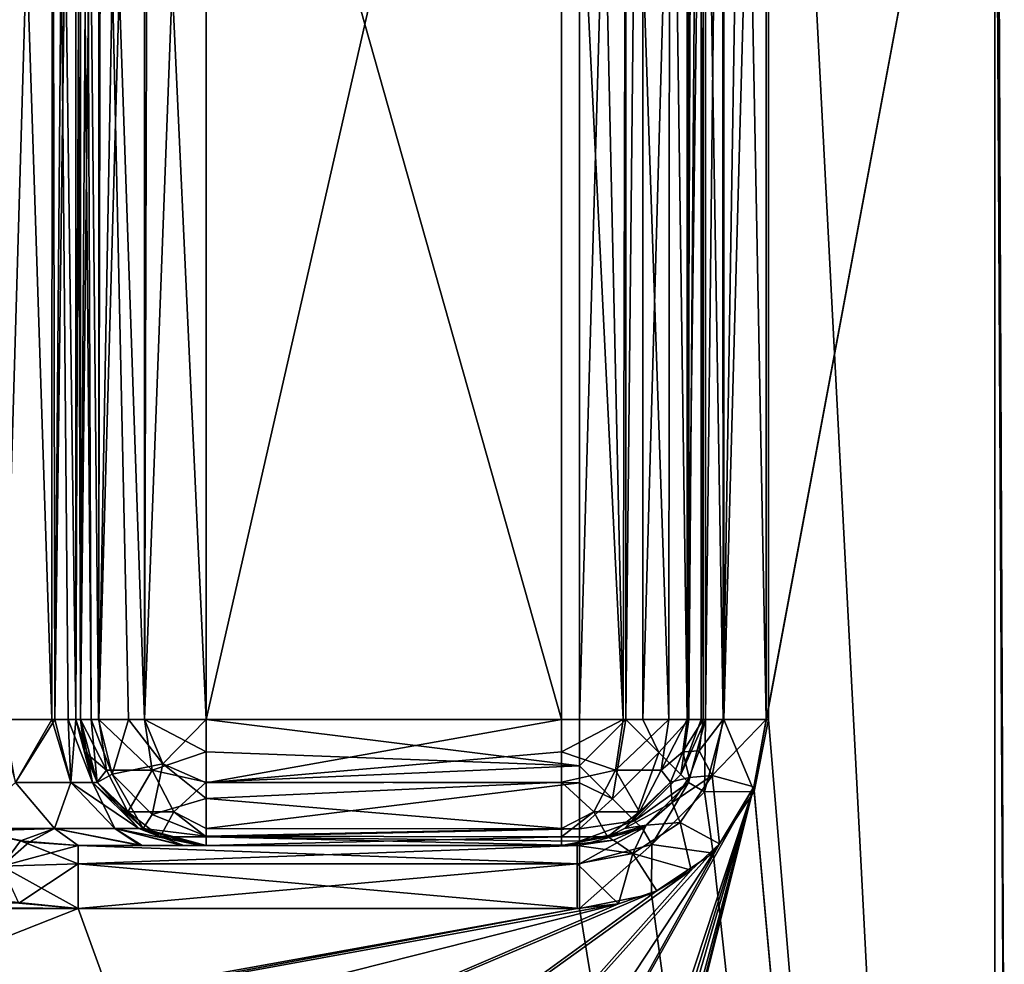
# Model space of a CAD drawing. Header units: millimetres. Extents: x -36.5 to 36.5, y -8.8 to 41.6.
# Tile 122 of 256: x -10.7 to -2.9, y 16.2 to 23.7. Entities that reach past the tile are written whole.
import ezdxf

# ---------------------------------------------------------------- set-up
doc = ezdxf.new("R2010")
doc.units = ezdxf.units.MM
doc.header["$LTSCALE"] = 65.185185
for name, color, linetype in [('546', 7, 'CONTINUOUS'), ('547', 7, 'CONTINUOUS'), ('551', 7, 'CONTINUOUS'), ('554', 7, 'CONTINUOUS'), ('556', 7, 'CONTINUOUS'), ('557', 7, 'CONTINUOUS'), ('558', 7, 'CONTINUOUS'), ('559', 7, 'CONTINUOUS'), ('589', 7, 'CONTINUOUS'), ('590', 7, 'CONTINUOUS'), ('592', 7, 'CONTINUOUS'), ('594', 7, 'CONTINUOUS'), ('595', 7, 'CONTINUOUS'), ('610', 7, 'CONTINUOUS'), ('611', 7, 'CONTINUOUS'), ('612', 7, 'CONTINUOUS'), ('613', 7, 'CONTINUOUS'), ('614', 7, 'CONTINUOUS'), ('615', 7, 'CONTINUOUS'), ('616', 7, 'CONTINUOUS'), ('619', 7, 'CONTINUOUS'), ('621', 7, 'CONTINUOUS'), ('622', 7, 'CONTINUOUS'), ('624', 7, 'CONTINUOUS'), ('625', 7, 'CONTINUOUS'), ('626', 7, 'CONTINUOUS'), ('637', 7, 'CONTINUOUS'), ('638', 7, 'CONTINUOUS'), ('716', 7, 'CONTINUOUS'), ('720', 7, 'CONTINUOUS'), ('721', 7, 'CONTINUOUS'), ('723', 7, 'CONTINUOUS'), ('724', 7, 'CONTINUOUS'), ('798', 7, 'CONTINUOUS'), ('799', 7, 'CONTINUOUS'), ('800', 7, 'CONTINUOUS'), ('801', 7, 'CONTINUOUS')]:
    doc.layers.add(name, color=color, linetype=linetype)

msp = doc.modelspace()

# ---------------------------------------------------------------- linework, layer by layer
at = {"layer": '546', "color": 7, "linetype": 'Continuous'}
for points in [[(-4.8156, 18.1, 15.2), (-4.9138, 17.5653, 15.2), (-2.9984, 27.8291, 15.2), (-4.8156, 18.1, 15.2)], [(-2.9984, 27.8291, 15.2), (-4.9138, 17.5653, 15.2), (-2.9984, -3.5, 15.2), (-2.9984, 27.8291, 15.2)], [(-4.8156, 27.8291, 15.2), (-4.8156, 18.1, 15.2), (-2.9984, 27.8291, 15.2), (-4.8156, 27.8291, 15.2)], [(-8.7631, 10.6949, 15.2), (-7.3822, 10.0768, 15.2), (-4.9138, 17.5653, 15.2), (-8.7631, 10.6949, 15.2)], [(-5.1873, 17.1121, 15.2), (-8.7631, 10.6949, 15.2), (-4.9138, 17.5653, 15.2), (-5.1873, 17.1121, 15.2)], [(-7.3822, 10.0768, 15.2), (-7.2357, 10.0554, 15.2), (-4.9138, 17.5653, 15.2), (-7.3822, 10.0768, 15.2)], [(-7.2357, 10.0554, 15.2), (-7.1162, 9.9927, 15.2), (-4.9138, 17.5653, 15.2), (-7.2357, 10.0554, 15.2)], [(-7.1162, 9.9927, 15.2), (-7.0072, 9.7624, 15.2), (-4.9138, 17.5653, 15.2), (-7.1162, 9.9927, 15.2)], [(-7.0072, 9.7624, 15.2), (-6.9907, 9.4609, 15.2), (-4.9138, 17.5653, 15.2), (-7.0072, 9.7624, 15.2)], [(-6.9907, 9.4609, 15.2), (-6.9823, 9.3111, 15.2), (-4.9138, 17.5653, 15.2), (-6.9907, 9.4609, 15.2)], [(-4.9138, 17.5653, 15.2), (-6.9823, 9.3111, 15.2), (-2.9984, -3.5, 15.2), (-4.9138, 17.5653, 15.2)], [(-8.9011, 12.9751, 15.2), (-8.6592, 11.8435, 15.2), (-5.1873, 17.1121, 15.2), (-8.9011, 12.9751, 15.2)], [(-5.4106, 16.905, 15.2), (-8.9011, 12.9751, 15.2), (-5.1873, 17.1121, 15.2), (-5.4106, 16.905, 15.2)], [(-8.6592, 11.8435, 15.2), (-8.7631, 10.6949, 15.2), (-5.1873, 17.1121, 15.2), (-8.6592, 11.8435, 15.2)], [(-9.4719, 13.9846, 15.2), (-8.9011, 12.9751, 15.2), (-5.4106, 16.905, 15.2), (-9.4719, 13.9846, 15.2)], [(-5.6849, 16.7393, 15.2), (-9.4719, 13.9846, 15.2), (-5.4106, 16.905, 15.2), (-5.6849, 16.7393, 15.2)], [(-10.3167, 14.7769, 15.2), (-9.4719, 13.9846, 15.2), (-5.6849, 16.7393, 15.2), (-10.3167, 14.7769, 15.2)], [(-5.9902, 16.636, 15.2), (-10.3167, 14.7769, 15.2), (-5.6849, 16.7393, 15.2), (-5.9902, 16.636, 15.2)], [(-10.8361, 16.6555, 15.2), (-16.7171, 16.6, 15.2), (-10.2829, 16.6, 15.2), (-10.8361, 16.6555, 15.2)], [(-16.7171, 16.6, 15.2), (-13.6235, 15.28, 15.2), (-10.2829, 16.6, 15.2), (-16.7171, 16.6, 15.2)], [(-13.6235, 15.28, 15.2), (-12.4882, 15.4516, 15.2), (-6.3165, 16.6, 15.2), (-13.6235, 15.28, 15.2)], [(-10.2829, 16.6, 15.2), (-13.6235, 15.28, 15.2), (-6.3165, 16.6, 15.2), (-10.2829, 16.6, 15.2)], [(-12.4882, 15.4516, 15.2), (-11.3557, 15.2803, 15.2), (-5.9902, 16.636, 15.2), (-12.4882, 15.4516, 15.2)], [(-6.3165, 16.6, 15.2), (-12.4882, 15.4516, 15.2), (-5.9902, 16.636, 15.2), (-6.3165, 16.6, 15.2)], [(-11.3557, 15.2803, 15.2), (-10.3167, 14.7769, 15.2), (-5.9902, 16.636, 15.2), (-11.3557, 15.2803, 15.2)]]:
    msp.add_3dface(points, dxfattribs=at)
at = {"layer": '547', "color": 7, "linetype": 'Continuous'}
for points in [[(-2.8483, 28.5452, 10.9005), (-2.9984, 27.8291, 15.2), (-2.8483, 0, 10.9005), (-2.8483, 28.5452, 10.9005)], [(-2.9984, 27.8291, 15.2), (-2.9984, -3.5, 15.2), (-2.8483, 0, 10.9005), (-2.9984, 27.8291, 15.2)]]:
    msp.add_3dface(points, dxfattribs=at)
at = {"layer": '551', "color": 7, "linetype": 'Continuous'}
for points in [[(-2.9984, 32.1, -15.2), (-2.9984, -3.5, -15.2), (-4.7984, 31.1, -15.2), (-2.9984, 32.1, -15.2)], [(-4.7984, 31.1, -15.2), (-2.9984, -3.5, -15.2), (-4.7984, 18.1, -15.2), (-4.7984, 31.1, -15.2)], [(-4.7984, 18.1, -15.2), (-2.9984, -3.5, -15.2), (-4.9118, 17.5287, -15.2), (-4.7984, 18.1, -15.2)], [(-4.9118, 17.5287, -15.2), (-2.9984, -3.5, -15.2), (-5.2377, 17.0393, -15.2), (-4.9118, 17.5287, -15.2)], [(-5.2377, 17.0393, -15.2), (-2.9984, -3.5, -15.2), (-5.7271, 16.7134, -15.2), (-5.2377, 17.0393, -15.2)], [(-5.7271, 16.7134, -15.2), (-2.9984, -3.5, -15.2), (-6.2984, 16.6, -15.2), (-5.7271, 16.7134, -15.2)], [(-16.7171, 16.6, -15.2), (-2.9984, -3.5, -15.2), (-19.8, 16.6, -15.2), (-16.7171, 16.6, -15.2)], [(-19.8, 16.6, -15.2), (-2.9984, -3.5, -15.2), (-19.8, -6.3, -15.2), (-19.8, 16.6, -15.2)], [(-16.1637, 16.6556, -15.2), (-10.2829, 16.6, -15.2), (-16.7171, 16.6, -15.2), (-16.1637, 16.6556, -15.2)], [(-10.2829, 16.6, -15.2), (-2.9984, -3.5, -15.2), (-16.7171, 16.6, -15.2), (-10.2829, 16.6, -15.2)], [(-10.7537, 16.6414, -15.2), (-10.2829, 16.6, -15.2), (-16.1637, 16.6556, -15.2), (-10.7537, 16.6414, -15.2)], [(-6.2984, 16.6, -15.2), (-2.9984, -3.5, -15.2), (-10.2829, 16.6, -15.2), (-6.2984, 16.6, -15.2)]]:
    msp.add_3dface(points, dxfattribs=at)
at = {"layer": '554', "color": 7, "linetype": 'Continuous'}
for points in [[(-2.9984, -3.5, -15.2), (-2.9984, 32.1, -15.2), (-2.8483, -3.5, -10.9005), (-2.9984, -3.5, -15.2)], [(-2.8483, -3.5, -10.9005), (-2.9984, 32.1, -15.2), (-2.8483, 32.1, -10.9005), (-2.8483, -3.5, -10.9005)]]:
    msp.add_3dface(points, dxfattribs=at)
at = {"layer": '556', "color": 7, "linetype": 'Continuous'}
for points in [[(-6.2984, 17.1, -14.7), (-10.2829, 17.1, -14.7), (-9.7744, 17.1, -13.9391), (-6.2984, 17.1, -14.7)], [(-6.3165, 17.1, 14.7), (-6.4431, 17.1, 11.075), (-10.2829, 17.1, 14.7), (-6.3165, 17.1, 14.7)], [(-10.2829, 17.1, 14.7), (-6.4431, 17.1, 11.075), (-9.7897, 17.1, 13.9685), (-10.2829, 17.1, 14.7)], [(-9.7897, 17.1, 13.9685), (-6.4431, 17.1, 11.075), (-9.453, 17.1, 13.1254), (-9.7897, 17.1, 13.9685)], [(-9.4435, 17.1, -13.089), (-6.2984, 17.1, -14.7), (-9.7744, 17.1, -13.9391), (-9.4435, 17.1, -13.089)], [(-9.453, 17.1, 13.1254), (-6.4431, 17.1, 11.075), (-9.3026, 17.1, 12.1466), (-9.453, 17.1, 13.1254)], [(-9.3026, 17.1, -12.1466), (-6.2984, 17.1, -14.7), (-9.4435, 17.1, -13.089), (-9.3026, 17.1, -12.1466)], [(-9.2651, 17.1, -11.075), (-6.2984, 17.1, -14.7), (-9.3026, 17.1, -12.1466), (-9.2651, 17.1, -11.075)], [(-9.3026, 17.1, 12.1466), (-6.4431, 17.1, 11.075), (-9.2651, 17.1, 11.075), (-9.3026, 17.1, 12.1466)], [(-6.2984, 17.1, -11.075), (-6.2984, 17.1, -14.7), (-9.2651, 17.1, -11.075), (-6.2984, 17.1, -11.075)]]:
    msp.add_3dface(points, dxfattribs=at)
at = {"layer": '557', "color": 7, "linetype": 'Continuous'}
for points in [[(-6.2984, 31.1, -10.075), (-6.2984, 18.1, -10.075), (-9.2651, 18.1, -10.075), (-6.2984, 31.1, -10.075)], [(-9.2651, 31.1, -10.075), (-6.2984, 31.1, -10.075), (-9.2651, 18.1, -10.075), (-9.2651, 31.1, -10.075)]]:
    msp.add_3dface(points, dxfattribs=at)
at = {"layer": '558', "color": 7, "linetype": 'Continuous'}
for points in [[(-5.2984, 31.1, -14.7), (-5.2984, 18.1, -14.7), (-5.2984, 31.1, -11.075), (-5.2984, 31.1, -14.7)], [(-5.2984, 31.1, -11.075), (-5.2984, 18.1, -14.7), (-5.2984, 18.1, -11.075), (-5.2984, 31.1, -11.075)]]:
    msp.add_3dface(points, dxfattribs=at)
at = {"layer": '559', "color": 7, "linetype": 'Continuous'}
for points in [[(-6.4431, 18.1, 10.075), (-6.4431, 28.0856, 10.075), (-9.2651, 28.0856, 10.075), (-6.4431, 18.1, 10.075)], [(-9.2651, 18.1, 10.075), (-6.4431, 18.1, 10.075), (-9.2651, 28.0856, 10.075), (-9.2651, 18.1, 10.075)]]:
    msp.add_3dface(points, dxfattribs=at)
at = {"layer": '589', "color": 7, "linetype": 'Continuous'}
for points in [[(-10.493, 31.1, -13.0945), (-10.8718, 18.1, -13.8255), (-10.9199, 31.1, -13.8929), (-10.493, 31.1, -13.0945)], [(-10.4687, 18.1, -13.0252), (-10.8718, 18.1, -13.8255), (-10.493, 31.1, -13.0945), (-10.4687, 18.1, -13.0252)], [(-10.3626, 31.1, -12.6299), (-10.4687, 18.1, -13.0252), (-10.493, 31.1, -13.0945), (-10.3626, 31.1, -12.6299)], [(-10.3019, 18.1, -12.1117), (-10.4687, 18.1, -13.0252), (-10.3019, 31.1, -12.1117), (-10.3019, 18.1, -12.1117)], [(-10.3019, 31.1, -12.1117), (-10.4687, 18.1, -13.0252), (-10.3626, 31.1, -12.6299), (-10.3019, 31.1, -12.1117)]]:
    msp.add_3dface(points, dxfattribs=at)
at = {"layer": '590', "color": 7, "linetype": 'Continuous'}
for points in [[(-10.4855, 32.1, 13.0733), (-10.9516, 32.1, 13.9353), (-10.4918, 18.1, 13.0912), (-10.4855, 32.1, 13.0733)], [(-10.4918, 18.1, 13.0912), (-10.9516, 32.1, 13.9353), (-10.9207, 18.1, 13.8939), (-10.4918, 18.1, 13.0912)], [(-10.3618, 18.1, 12.6261), (-10.4855, 32.1, 13.0733), (-10.4918, 18.1, 13.0912), (-10.3618, 18.1, 12.6261)], [(-10.3019, 32.1, 12.1117), (-10.4855, 32.1, 13.0733), (-10.3019, 18.1, 12.1117), (-10.3019, 32.1, 12.1117)], [(-10.3019, 18.1, 12.1117), (-10.4855, 32.1, 13.0733), (-10.3618, 18.1, 12.6261), (-10.3019, 18.1, 12.1117)]]:
    msp.add_3dface(points, dxfattribs=at)
at = {"layer": '592', "color": 7, "linetype": 'Continuous'}
for points in [[(-10.3019, 18.1, -12.1117), (-10.3019, 31.1, -12.1117), (-10.2645, 18.1, -11.0401), (-10.3019, 18.1, -12.1117)], [(-10.3019, 31.1, -12.1117), (-10.2645, 31.1, -11.0401), (-10.2645, 18.1, -11.0401), (-10.3019, 31.1, -12.1117)]]:
    msp.add_3dface(points, dxfattribs=at)
at = {"layer": '594', "color": 7, "linetype": 'Continuous'}
for points in [[(-10.3019, 32.1, 12.1117), (-10.3019, 18.1, 12.1117), (-10.2645, 28.0397, 11.0401), (-10.3019, 32.1, 12.1117)], [(-10.2645, 28.0397, 11.0401), (-10.3019, 18.1, 12.1117), (-10.2645, 18.1, 11.0401), (-10.2645, 28.0397, 11.0401)]]:
    msp.add_3dface(points, dxfattribs=at)
at = {"layer": '595', "color": 7, "linetype": 'Continuous'}
for points in [[(-5.4437, 28.0397, 11.0401), (-5.4437, 18.1, 11.0401), (-5.4236, 28.0127, 11.6162), (-5.4437, 28.0397, 11.0401)], [(-5.4236, 28.0127, 11.6162), (-5.4437, 18.1, 11.0401), (-5.4034, 27.9806, 12.1921), (-5.4236, 28.0127, 11.6162)], [(-5.4034, 27.9806, 12.1921), (-5.4437, 18.1, 11.0401), (-5.3153, 27.8291, 14.7174), (-5.4034, 27.9806, 12.1921)], [(-5.3153, 27.8291, 14.7174), (-5.4437, 18.1, 11.0401), (-5.3153, 18.1, 14.7174), (-5.3153, 27.8291, 14.7174)]]:
    msp.add_3dface(points, dxfattribs=at)
at = {"layer": '610', "color": 7, "linetype": 'Continuous'}
for points in [[(-10.4918, 18.1, 13.0912), (-10.9207, 18.1, 13.8939), (-10.78, 17.6, 13.928), (-10.4918, 18.1, 13.0912)], [(-10.3414, 17.6, 13.067), (-10.4918, 18.1, 13.0912), (-10.78, 17.6, 13.928), (-10.3414, 17.6, 13.067)], [(-10.3618, 18.1, 12.6261), (-10.4918, 18.1, 13.0912), (-10.3414, 17.6, 13.067), (-10.3618, 18.1, 12.6261)], [(-10.3019, 18.1, 12.1117), (-10.3618, 18.1, 12.6261), (-10.1681, 17.6, 12.1164), (-10.3019, 18.1, 12.1117)], [(-10.1681, 17.6, 12.1164), (-10.3618, 18.1, 12.6261), (-10.3414, 17.6, 13.067), (-10.1681, 17.6, 12.1164)], [(-10.78, 17.6, 13.928), (-11.195, 17.2336, 14.8951), (-10.4693, 17.2337, 14.1233), (-10.78, 17.6, 13.928)], [(-10.3414, 17.6, 13.067), (-10.78, 17.6, 13.928), (-10.4693, 17.2337, 14.1233), (-10.3414, 17.6, 13.067)], [(-10.3414, 17.6, 13.067), (-10.4693, 17.2337, 14.1233), (-9.9909, 17.2337, 13.1746), (-10.3414, 17.6, 13.067)], [(-10.1681, 17.6, 12.1164), (-10.3414, 17.6, 13.067), (-9.8018, 17.2337, 12.1291), (-10.1681, 17.6, 12.1164)], [(-10.3414, 17.6, 13.067), (-9.9909, 17.2337, 13.1746), (-9.8018, 17.2337, 12.1291), (-10.3414, 17.6, 13.067)], [(-11.195, 17.2336, 14.8951), (-11.1599, 17.2245, 14.8875), (-10.4693, 17.2337, 14.1233), (-11.195, 17.2336, 14.8951)], [(-11.1599, 17.2245, 14.8875), (-10.7407, 17.1376, 14.7962), (-10.4693, 17.2337, 14.1233), (-11.1599, 17.2245, 14.8875)], [(-10.7407, 17.1376, 14.7962), (-10.2829, 17.1, 14.7), (-10.4693, 17.2337, 14.1233), (-10.7407, 17.1376, 14.7962)], [(-10.2829, 17.1, 14.7), (-9.7897, 17.1, 13.9685), (-10.4693, 17.2337, 14.1233), (-10.2829, 17.1, 14.7)], [(-10.4693, 17.2337, 14.1233), (-9.7897, 17.1, 13.9685), (-9.9909, 17.2337, 13.1746), (-10.4693, 17.2337, 14.1233)], [(-9.7897, 17.1, 13.9685), (-9.453, 17.1, 13.1254), (-9.9909, 17.2337, 13.1746), (-9.7897, 17.1, 13.9685)], [(-9.453, 17.1, 13.1254), (-9.3026, 17.1, 12.1466), (-9.9909, 17.2337, 13.1746), (-9.453, 17.1, 13.1254)], [(-9.9909, 17.2337, 13.1746), (-9.3026, 17.1, 12.1466), (-9.8018, 17.2337, 12.1291), (-9.9909, 17.2337, 13.1746)]]:
    msp.add_3dface(points, dxfattribs=at)
at = {"layer": '611', "color": 7, "linetype": 'Continuous'}
for points in [[(-10.2645, 18.1, 11.0401), (-10.3019, 18.1, 12.1117), (-10.1681, 17.6, 12.1164), (-10.2645, 18.1, 11.0401)], [(-10.2645, 18.1, 11.0401), (-10.1681, 17.6, 12.1164), (-10.1306, 17.6, 11.0448), (-10.2645, 18.1, 11.0401)], [(-10.1681, 17.6, 12.1164), (-9.8018, 17.2337, 12.1291), (-10.1306, 17.6, 11.0448), (-10.1681, 17.6, 12.1164)], [(-10.1306, 17.6, 11.0448), (-9.8018, 17.2337, 12.1291), (-9.7648, 17.234, 11.0576), (-10.1306, 17.6, 11.0448)], [(-9.8018, 17.2337, 12.1291), (-9.3026, 17.1, 12.1466), (-9.7648, 17.234, 11.0576), (-9.8018, 17.2337, 12.1291)], [(-9.3026, 17.1, 12.1466), (-9.2651, 17.1, 11.075), (-9.7648, 17.234, 11.0576), (-9.3026, 17.1, 12.1466)]]:
    msp.add_3dface(points, dxfattribs=at)
at = {"layer": '612', "color": 7, "linetype": 'Continuous'}
for points in [[(-6.4431, 18.1, 10.075), (-9.2651, 18.1, 10.075), (-9.2651, 17.5985, 10.2098), (-6.4431, 18.1, 10.075)], [(-6.4431, 18.1, 10.075), (-9.2651, 17.5985, 10.2098), (-6.4431, 17.844, 10.1083), (-6.4431, 18.1, 10.075)], [(-6.4431, 17.844, 10.1083), (-9.2651, 17.5985, 10.2098), (-6.4431, 17.6025, 10.2075), (-6.4431, 17.844, 10.1083)], [(-9.2651, 17.5985, 10.2098), (-9.2651, 17.4727, 10.2962), (-6.4431, 17.6025, 10.2075), (-9.2651, 17.5985, 10.2098)], [(-6.4431, 17.6025, 10.2075), (-9.2651, 17.4727, 10.2962), (-6.4431, 17.2348, 10.5736), (-6.4431, 17.6025, 10.2075)], [(-9.2651, 17.4727, 10.2962), (-9.2651, 17.2325, 10.5776), (-6.4431, 17.2348, 10.5736), (-9.2651, 17.4727, 10.2962)], [(-9.2651, 17.2325, 10.5776), (-9.2651, 17.1747, 10.6957), (-6.4431, 17.2348, 10.5736), (-9.2651, 17.2325, 10.5776)], [(-6.4431, 17.2348, 10.5736), (-9.2651, 17.1747, 10.6957), (-6.4431, 17.1691, 10.7096), (-6.4431, 17.2348, 10.5736)], [(-9.2651, 17.1747, 10.6957), (-9.2651, 17.1, 11.075), (-6.4431, 17.1691, 10.7096), (-9.2651, 17.1747, 10.6957)], [(-9.2651, 17.1, 11.075), (-6.4431, 17.1, 11.075), (-6.4431, 17.1691, 10.7096), (-9.2651, 17.1, 11.075)]]:
    msp.add_3dface(points, dxfattribs=at)
at = {"layer": '613', "color": 7, "linetype": 'Continuous'}
for points in [[(-5.3153, 18.1, 14.7174), (-5.4437, 18.1, 11.0401), (-5.477, 17.844, 11.0413), (-5.3153, 18.1, 14.7174)], [(-5.3153, 18.1, 14.7174), (-5.477, 17.844, 11.0413), (-5.3468, 17.8509, 14.7169), (-5.3153, 18.1, 14.7174)], [(-5.477, 17.844, 11.0413), (-5.5761, 17.6025, 11.0447), (-5.4272, 17.6406, 14.7155), (-5.477, 17.844, 11.0413)], [(-5.3468, 17.8509, 14.7169), (-5.477, 17.844, 11.0413), (-5.4272, 17.6406, 14.7155), (-5.3468, 17.8509, 14.7169)], [(-5.4272, 17.6406, 14.7155), (-5.5761, 17.6025, 11.0447), (-5.563, 17.4414, 14.7131), (-5.4272, 17.6406, 14.7155)], [(-5.5761, 17.6025, 11.0447), (-5.942, 17.2348, 11.0575), (-5.563, 17.4414, 14.7131), (-5.5761, 17.6025, 11.0447)], [(-5.563, 17.4414, 14.7131), (-5.942, 17.2348, 11.0575), (-5.7704, 17.2618, 14.7095), (-5.563, 17.4414, 14.7131)], [(-5.942, 17.2348, 11.0575), (-6.0772, 17.1694, 11.0622), (-5.7704, 17.2618, 14.7095), (-5.942, 17.2348, 11.0575)], [(-5.7704, 17.2618, 14.7095), (-6.0772, 17.1694, 11.0622), (-6.0292, 17.142, 14.705), (-5.7704, 17.2618, 14.7095)], [(-6.0772, 17.1694, 11.0622), (-6.4431, 17.1, 11.075), (-6.0292, 17.142, 14.705), (-6.0772, 17.1694, 11.0622)], [(-6.4431, 17.1, 11.075), (-6.3165, 17.1, 14.7), (-6.0292, 17.142, 14.705), (-6.4431, 17.1, 11.075)]]:
    msp.add_3dface(points, dxfattribs=at)
at = {"layer": '614', "color": 7, "linetype": 'Continuous'}
for points in [[(-10.2645, 18.1, -11.0401), (-10.2645, 31.1, -11.0401), (-10.1788, 31.1, -10.6685), (-10.2645, 18.1, -11.0401)], [(-10.1196, 18.1, -10.5554), (-10.2645, 18.1, -11.0401), (-10.1208, 31.1, -10.5575), (-10.1196, 18.1, -10.5554)], [(-10.1208, 31.1, -10.5575), (-10.2645, 18.1, -11.0401), (-10.1788, 31.1, -10.6685), (-10.1208, 31.1, -10.5575)], [(-9.8815, 31.1, -10.2875), (-10.1196, 18.1, -10.5554), (-10.1208, 31.1, -10.5575), (-9.8815, 31.1, -10.2875)], [(-9.755, 18.1, -10.2032), (-10.1196, 18.1, -10.5554), (-9.7565, 31.1, -10.204), (-9.755, 18.1, -10.2032)], [(-9.7565, 31.1, -10.204), (-10.1196, 18.1, -10.5554), (-9.8815, 31.1, -10.2875), (-9.7565, 31.1, -10.204)], [(-9.2651, 31.1, -10.075), (-9.755, 18.1, -10.2032), (-9.7565, 31.1, -10.204), (-9.2651, 31.1, -10.075)], [(-9.2651, 31.1, -10.075), (-9.2651, 18.1, -10.075), (-9.755, 18.1, -10.2032), (-9.2651, 31.1, -10.075)]]:
    msp.add_3dface(points, dxfattribs=at)
at = {"layer": '615', "color": 7, "linetype": 'Continuous'}
for points in [[(-10.3019, 18.1, -12.1117), (-10.2645, 18.1, -11.0401), (-10.2312, 17.844, -11.0413), (-10.3019, 18.1, -12.1117)], [(-10.1681, 17.6, -12.1164), (-10.3019, 18.1, -12.1117), (-10.1321, 17.6025, -11.0447), (-10.1681, 17.6, -12.1164)], [(-10.1321, 17.6025, -11.0447), (-10.3019, 18.1, -12.1117), (-10.2312, 17.844, -11.0413), (-10.1321, 17.6025, -11.0447)], [(-9.7662, 17.2348, -11.0575), (-10.1681, 17.6, -12.1164), (-10.1321, 17.6025, -11.0447), (-9.7662, 17.2348, -11.0575)], [(-9.8018, 17.2337, -12.1291), (-10.1681, 17.6, -12.1164), (-9.7662, 17.2348, -11.0575), (-9.8018, 17.2337, -12.1291)], [(-9.631, 17.1694, -11.0622), (-9.8018, 17.2337, -12.1291), (-9.7662, 17.2348, -11.0575), (-9.631, 17.1694, -11.0622)], [(-9.2651, 17.1, -11.075), (-9.3026, 17.1, -12.1466), (-9.8018, 17.2337, -12.1291), (-9.2651, 17.1, -11.075)], [(-9.2651, 17.1, -11.075), (-9.8018, 17.2337, -12.1291), (-9.631, 17.1694, -11.0622), (-9.2651, 17.1, -11.075)]]:
    msp.add_3dface(points, dxfattribs=at)
at = {"layer": '616', "color": 7, "linetype": 'Continuous'}
for points in [[(-10.8718, 18.1, -13.8255), (-10.4687, 18.1, -13.0252), (-10.7801, 17.6, -13.9281), (-10.8718, 18.1, -13.8255)], [(-10.7801, 17.6, -13.9281), (-10.4687, 18.1, -13.0252), (-10.3414, 17.6, -13.067), (-10.7801, 17.6, -13.9281)], [(-10.4687, 18.1, -13.0252), (-10.3019, 18.1, -12.1117), (-10.3414, 17.6, -13.067), (-10.4687, 18.1, -13.0252)], [(-10.3414, 17.6, -13.067), (-10.3019, 18.1, -12.1117), (-10.1681, 17.6, -12.1164), (-10.3414, 17.6, -13.067)], [(-11.1957, 17.2337, -14.8954), (-10.7801, 17.6, -13.9281), (-10.4707, 17.2337, -14.1252), (-11.1957, 17.2337, -14.8954)], [(-10.7801, 17.6, -13.9281), (-10.3414, 17.6, -13.067), (-10.4707, 17.2337, -14.1252), (-10.7801, 17.6, -13.9281)], [(-10.4707, 17.2337, -14.1252), (-10.3414, 17.6, -13.067), (-9.9913, 17.2337, -13.1757), (-10.4707, 17.2337, -14.1252)], [(-10.3414, 17.6, -13.067), (-10.1681, 17.6, -12.1164), (-9.9913, 17.2337, -13.1757), (-10.3414, 17.6, -13.067)], [(-9.9913, 17.2337, -13.1757), (-10.1681, 17.6, -12.1164), (-9.8018, 17.2337, -12.1291), (-9.9913, 17.2337, -13.1757)], [(-11.1957, 17.2337, -14.8954), (-10.4707, 17.2337, -14.1252), (-11.1146, 17.2131, -14.8779), (-11.1957, 17.2337, -14.8954)], [(-11.1146, 17.2131, -14.8779), (-10.4707, 17.2337, -14.1252), (-10.6711, 17.1274, -14.7817), (-11.1146, 17.2131, -14.8779)], [(-10.4707, 17.2337, -14.1252), (-10.2829, 17.1, -14.7), (-10.6711, 17.1274, -14.7817), (-10.4707, 17.2337, -14.1252)], [(-9.7744, 17.1, -13.9391), (-10.2829, 17.1, -14.7), (-10.4707, 17.2337, -14.1252), (-9.7744, 17.1, -13.9391)], [(-9.7744, 17.1, -13.9391), (-10.4707, 17.2337, -14.1252), (-9.9913, 17.2337, -13.1757), (-9.7744, 17.1, -13.9391)], [(-9.4435, 17.1, -13.089), (-9.7744, 17.1, -13.9391), (-9.9913, 17.2337, -13.1757), (-9.4435, 17.1, -13.089)], [(-9.4435, 17.1, -13.089), (-9.9913, 17.2337, -13.1757), (-9.8018, 17.2337, -12.1291), (-9.4435, 17.1, -13.089)], [(-9.3026, 17.1, -12.1466), (-9.4435, 17.1, -13.089), (-9.8018, 17.2337, -12.1291), (-9.3026, 17.1, -12.1466)]]:
    msp.add_3dface(points, dxfattribs=at)
at = {"layer": '619', "color": 7, "linetype": 'Continuous'}
for points in [[(-9.2651, 18.1, -10.075), (-6.2984, 18.1, -10.075), (-6.2984, 17.7331, -10.1447), (-9.2651, 18.1, -10.075)], [(-9.2651, 18.1, -10.075), (-6.2984, 17.7331, -10.1447), (-9.2651, 17.844, -10.1083), (-9.2651, 18.1, -10.075)], [(-9.2651, 17.844, -10.1083), (-6.2984, 17.7331, -10.1447), (-9.2651, 17.6025, -10.2075), (-9.2651, 17.844, -10.1083)], [(-6.2984, 17.7331, -10.1447), (-6.2984, 17.5985, -10.2099), (-9.2651, 17.6025, -10.2075), (-6.2984, 17.7331, -10.1447)], [(-9.2651, 17.6025, -10.2075), (-6.2984, 17.5985, -10.2099), (-9.2651, 17.2348, -10.5736), (-9.2651, 17.6025, -10.2075)], [(-6.2984, 17.5985, -10.2099), (-6.2984, 17.2324, -10.5777), (-9.2651, 17.2348, -10.5736), (-6.2984, 17.5985, -10.2099)], [(-9.2651, 17.2348, -10.5736), (-6.2984, 17.2324, -10.5777), (-9.2651, 17.1691, -10.7096), (-9.2651, 17.2348, -10.5736)], [(-6.2984, 17.2324, -10.5777), (-6.2984, 17.1333, -10.8192), (-9.2651, 17.1691, -10.7096), (-6.2984, 17.2324, -10.5777)], [(-6.2984, 17.1, -11.075), (-9.2651, 17.1, -11.075), (-9.2651, 17.1691, -10.7096), (-6.2984, 17.1, -11.075)], [(-6.2984, 17.1333, -10.8192), (-6.2984, 17.1, -11.075), (-9.2651, 17.1691, -10.7096), (-6.2984, 17.1333, -10.8192)]]:
    msp.add_3dface(points, dxfattribs=at)
at = {"layer": '621', "color": 7, "linetype": 'Continuous'}
for points in [[(-6.4431, 28.0856, 10.075), (-6.4431, 18.1, 10.075), (-5.9532, 18.1, 10.2032), (-6.4431, 28.0856, 10.075)], [(-6.4431, 28.0856, 10.075), (-5.9532, 18.1, 10.2032), (-6.1722, 28.0844, 10.1124), (-6.4431, 28.0856, 10.075)], [(-6.1722, 28.0844, 10.1124), (-5.9532, 18.1, 10.2032), (-5.9277, 28.0808, 10.218), (-6.1722, 28.0844, 10.1124)], [(-5.9532, 18.1, 10.2032), (-5.5886, 18.1, 10.5554), (-5.9277, 28.0808, 10.218), (-5.9532, 18.1, 10.2032)], [(-5.9277, 28.0808, 10.218), (-5.5886, 18.1, 10.5554), (-5.5821, 28.0662, 10.5663), (-5.9277, 28.0808, 10.218)], [(-5.5886, 18.1, 10.5554), (-5.4437, 18.1, 11.0401), (-5.5821, 28.0662, 10.5663), (-5.5886, 18.1, 10.5554)], [(-5.4437, 18.1, 11.0401), (-5.4437, 28.0397, 11.0401), (-5.5821, 28.0662, 10.5663), (-5.4437, 18.1, 11.0401)]]:
    msp.add_3dface(points, dxfattribs=at)
at = {"layer": '622', "color": 7, "linetype": 'Continuous'}
for points in [[(-10.2645, 28.0397, 11.0401), (-10.1788, 18.1, 10.6685), (-10.2179, 28.0557, 10.7713), (-10.2645, 28.0397, 11.0401)], [(-10.2645, 28.0397, 11.0401), (-10.2645, 18.1, 11.0401), (-10.1788, 18.1, 10.6685), (-10.2645, 28.0397, 11.0401)], [(-10.2179, 28.0557, 10.7713), (-10.1208, 18.1, 10.5575), (-10.1002, 28.0681, 10.5249), (-10.2179, 28.0557, 10.7713)], [(-10.1788, 18.1, 10.6685), (-10.1208, 18.1, 10.5575), (-10.2179, 28.0557, 10.7713), (-10.1788, 18.1, 10.6685)], [(-10.1208, 18.1, 10.5575), (-9.8815, 18.1, 10.2875), (-10.1002, 28.0681, 10.5249), (-10.1208, 18.1, 10.5575)], [(-10.1002, 28.0681, 10.5249), (-9.7565, 18.1, 10.204), (-9.727, 28.0819, 10.188), (-10.1002, 28.0681, 10.5249)], [(-9.8815, 18.1, 10.2875), (-9.7565, 18.1, 10.204), (-10.1002, 28.0681, 10.5249), (-9.8815, 18.1, 10.2875)], [(-9.7565, 18.1, 10.204), (-9.2651, 18.1, 10.075), (-9.727, 28.0819, 10.188), (-9.7565, 18.1, 10.204)], [(-9.2651, 18.1, 10.075), (-9.2651, 28.0856, 10.075), (-9.727, 28.0819, 10.188), (-9.2651, 18.1, 10.075)]]:
    msp.add_3dface(points, dxfattribs=at)
at = {"layer": '624', "color": 7, "linetype": 'Continuous'}
for points in [[(-10.2645, 18.1, -11.0401), (-10.1196, 18.1, -10.5554), (-10.0587, 17.6978, -10.6184), (-10.2645, 18.1, -11.0401)], [(-10.2312, 17.844, -11.0413), (-10.2645, 18.1, -11.0401), (-10.0587, 17.6978, -10.6184), (-10.2312, 17.844, -11.0413)], [(-10.1196, 18.1, -10.5554), (-9.755, 18.1, -10.2032), (-9.6941, 17.6976, -10.2663), (-10.1196, 18.1, -10.5554)], [(-10.1196, 18.1, -10.5554), (-9.6941, 17.6976, -10.2663), (-10.0587, 17.6978, -10.6184), (-10.1196, 18.1, -10.5554)], [(-9.2651, 18.1, -10.075), (-9.2651, 17.844, -10.1083), (-9.755, 18.1, -10.2032), (-9.2651, 18.1, -10.075)], [(-9.755, 18.1, -10.2032), (-9.2651, 17.844, -10.1083), (-9.6941, 17.6976, -10.2663), (-9.755, 18.1, -10.2032)], [(-10.1321, 17.6025, -11.0447), (-10.2312, 17.844, -11.0413), (-10.0587, 17.6978, -10.6184), (-10.1321, 17.6025, -11.0447)], [(-9.2651, 17.844, -10.1083), (-9.2651, 17.6025, -10.2075), (-9.6941, 17.6976, -10.2663), (-9.2651, 17.844, -10.1083)], [(-10.1321, 17.6025, -11.0447), (-10.0587, 17.6978, -10.6184), (-9.8872, 17.3684, -10.796), (-10.1321, 17.6025, -11.0447)], [(-10.0587, 17.6978, -10.6184), (-9.6941, 17.6976, -10.2663), (-9.8872, 17.3684, -10.796), (-10.0587, 17.6978, -10.6184)], [(-9.6941, 17.6976, -10.2663), (-9.5224, 17.3681, -10.4441), (-9.8872, 17.3684, -10.796), (-9.6941, 17.6976, -10.2663)], [(-9.2651, 17.6025, -10.2075), (-9.5224, 17.3681, -10.4441), (-9.6941, 17.6976, -10.2663), (-9.2651, 17.6025, -10.2075)], [(-9.7662, 17.2348, -11.0575), (-10.1321, 17.6025, -11.0447), (-9.8872, 17.3684, -10.796), (-9.7662, 17.2348, -11.0575)], [(-9.2651, 17.6025, -10.2075), (-9.2651, 17.2348, -10.5736), (-9.5224, 17.3681, -10.4441), (-9.2651, 17.6025, -10.2075)], [(-9.631, 17.1694, -11.0622), (-9.7662, 17.2348, -11.0575), (-9.8872, 17.3684, -10.796), (-9.631, 17.1694, -11.0622)], [(-9.5224, 17.3681, -10.4441), (-9.631, 17.1694, -11.0622), (-9.8872, 17.3684, -10.796), (-9.5224, 17.3681, -10.4441)], [(-9.2651, 17.1691, -10.7096), (-9.631, 17.1694, -11.0622), (-9.5224, 17.3681, -10.4441), (-9.2651, 17.1691, -10.7096)], [(-9.2651, 17.2348, -10.5736), (-9.2651, 17.1691, -10.7096), (-9.5224, 17.3681, -10.4441), (-9.2651, 17.2348, -10.5736)], [(-9.2651, 17.1691, -10.7096), (-9.2651, 17.1, -11.075), (-9.631, 17.1694, -11.0622), (-9.2651, 17.1691, -10.7096)]]:
    msp.add_3dface(points, dxfattribs=at)
at = {"layer": '625', "color": 7, "linetype": 'Continuous'}
for points in [[(-10.1788, 18.1, 10.6685), (-10.2645, 18.1, 11.0401), (-10.1306, 17.6, 11.0448), (-10.1788, 18.1, 10.6685)], [(-10.1208, 18.1, 10.5575), (-10.1788, 18.1, 10.6685), (-10.0117, 17.6669, 10.5699), (-10.1208, 18.1, 10.5575)], [(-10.1788, 18.1, 10.6685), (-10.1306, 17.6, 11.0448), (-10.0117, 17.6669, 10.5699), (-10.1788, 18.1, 10.6685)], [(-9.8815, 18.1, 10.2875), (-10.1208, 18.1, 10.5575), (-10.0117, 17.6669, 10.5699), (-9.8815, 18.1, 10.2875)], [(-9.8815, 18.1, 10.2875), (-10.0117, 17.6669, 10.5699), (-9.6104, 17.7484, 10.2049), (-9.8815, 18.1, 10.2875)], [(-9.7565, 18.1, 10.204), (-9.8815, 18.1, 10.2875), (-9.6104, 17.7484, 10.2049), (-9.7565, 18.1, 10.204)], [(-9.2651, 18.1, 10.075), (-9.7565, 18.1, 10.204), (-9.6104, 17.7484, 10.2049), (-9.2651, 18.1, 10.075)], [(-9.2651, 17.5985, 10.2098), (-9.2651, 18.1, 10.075), (-9.6104, 17.7484, 10.2049), (-9.2651, 17.5985, 10.2098)], [(-10.0117, 17.6669, 10.5699), (-9.6939, 17.3447, 10.5793), (-9.6104, 17.7484, 10.2049), (-10.0117, 17.6669, 10.5699)], [(-9.6939, 17.3447, 10.5793), (-9.2651, 17.4727, 10.2962), (-9.6104, 17.7484, 10.2049), (-9.6939, 17.3447, 10.5793)], [(-9.2651, 17.4727, 10.2962), (-9.2651, 17.5985, 10.2098), (-9.6104, 17.7484, 10.2049), (-9.2651, 17.4727, 10.2962)], [(-10.1306, 17.6, 11.0448), (-9.7648, 17.234, 11.0576), (-10.0117, 17.6669, 10.5699), (-10.1306, 17.6, 11.0448)], [(-10.0117, 17.6669, 10.5699), (-9.7648, 17.234, 11.0576), (-9.6939, 17.3447, 10.5793), (-10.0117, 17.6669, 10.5699)], [(-9.2651, 17.1747, 10.6957), (-9.2651, 17.4727, 10.2962), (-9.6939, 17.3447, 10.5793), (-9.2651, 17.1747, 10.6957)], [(-9.2651, 17.1747, 10.6957), (-9.2651, 17.2325, 10.5776), (-9.2651, 17.4727, 10.2962), (-9.2651, 17.1747, 10.6957)], [(-9.7648, 17.234, 11.0576), (-9.2651, 17.1747, 10.6957), (-9.6939, 17.3447, 10.5793), (-9.7648, 17.234, 11.0576)], [(-9.2651, 17.1, 11.075), (-9.2651, 17.1747, 10.6957), (-9.7648, 17.234, 11.0576), (-9.2651, 17.1, 11.075)]]:
    msp.add_3dface(points, dxfattribs=at)
at = {"layer": '626', "color": 7, "linetype": 'Continuous'}
for points in [[(-5.9532, 18.1, 10.2032), (-6.4431, 18.1, 10.075), (-6.4431, 17.844, 10.1083), (-5.9532, 18.1, 10.2032)], [(-5.9532, 18.1, 10.2032), (-6.4431, 17.844, 10.1083), (-6.0141, 17.6976, 10.2663), (-5.9532, 18.1, 10.2032)], [(-5.5886, 18.1, 10.5554), (-5.9532, 18.1, 10.2032), (-6.0141, 17.6976, 10.2663), (-5.5886, 18.1, 10.5554)], [(-5.5886, 18.1, 10.5554), (-6.0141, 17.6976, 10.2663), (-5.6495, 17.6978, 10.6184), (-5.5886, 18.1, 10.5554)], [(-5.4437, 18.1, 11.0401), (-5.5886, 18.1, 10.5554), (-5.6495, 17.6978, 10.6184), (-5.4437, 18.1, 11.0401)], [(-5.477, 17.844, 11.0413), (-5.4437, 18.1, 11.0401), (-5.6495, 17.6978, 10.6184), (-5.477, 17.844, 11.0413)], [(-6.4431, 17.844, 10.1083), (-6.4431, 17.6025, 10.2075), (-6.0141, 17.6976, 10.2663), (-6.4431, 17.844, 10.1083)], [(-5.5761, 17.6025, 11.0447), (-5.477, 17.844, 11.0413), (-5.6495, 17.6978, 10.6184), (-5.5761, 17.6025, 11.0447)], [(-6.0141, 17.6976, 10.2663), (-6.4431, 17.6025, 10.2075), (-6.1858, 17.3681, 10.4441), (-6.0141, 17.6976, 10.2663)], [(-6.0141, 17.6976, 10.2663), (-6.1858, 17.3681, 10.4441), (-5.821, 17.3684, 10.796), (-6.0141, 17.6976, 10.2663)], [(-5.6495, 17.6978, 10.6184), (-6.0141, 17.6976, 10.2663), (-5.821, 17.3684, 10.796), (-5.6495, 17.6978, 10.6184)], [(-5.5761, 17.6025, 11.0447), (-5.6495, 17.6978, 10.6184), (-5.821, 17.3684, 10.796), (-5.5761, 17.6025, 11.0447)], [(-6.4431, 17.6025, 10.2075), (-6.4431, 17.2348, 10.5736), (-6.1858, 17.3681, 10.4441), (-6.4431, 17.6025, 10.2075)], [(-5.942, 17.2348, 11.0575), (-5.5761, 17.6025, 11.0447), (-5.821, 17.3684, 10.796), (-5.942, 17.2348, 11.0575)], [(-6.4431, 17.1691, 10.7096), (-6.0772, 17.1694, 11.0622), (-6.1858, 17.3681, 10.4441), (-6.4431, 17.1691, 10.7096)], [(-6.4431, 17.2348, 10.5736), (-6.4431, 17.1691, 10.7096), (-6.1858, 17.3681, 10.4441), (-6.4431, 17.2348, 10.5736)], [(-6.1858, 17.3681, 10.4441), (-6.0772, 17.1694, 11.0622), (-5.821, 17.3684, 10.796), (-6.1858, 17.3681, 10.4441)], [(-6.0772, 17.1694, 11.0622), (-5.942, 17.2348, 11.0575), (-5.821, 17.3684, 10.796), (-6.0772, 17.1694, 11.0622)], [(-6.4431, 17.1, 11.075), (-6.0772, 17.1694, 11.0622), (-6.4431, 17.1691, 10.7096), (-6.4431, 17.1, 11.075)]]:
    msp.add_3dface(points, dxfattribs=at)
at = {"layer": '637', "color": 7, "linetype": 'Continuous'}
for points in [[(-10.2829, 17.1, -14.7), (-6.2984, 17.1, -14.7), (-6.2984, 16.9536, -15.0536), (-10.2829, 17.1, -14.7)], [(-10.2829, 17.1, -14.7), (-6.2984, 16.9536, -15.0536), (-10.2829, 16.9536, -15.0536), (-10.2829, 17.1, -14.7)], [(-6.2984, 16.6, -15.2), (-10.2829, 16.6, -15.2), (-10.2829, 16.9536, -15.0536), (-6.2984, 16.6, -15.2)], [(-6.2984, 16.9536, -15.0536), (-6.2984, 16.6, -15.2), (-10.2829, 16.9536, -15.0536), (-6.2984, 16.9536, -15.0536)]]:
    msp.add_3dface(points, dxfattribs=at)
at = {"layer": '638', "color": 7, "linetype": 'Continuous'}
for points in [[(-11.1146, 17.2131, -14.8779), (-10.6711, 17.1274, -14.7817), (-10.8885, 16.9342, -15.1267), (-11.1146, 17.2131, -14.8779)], [(-10.6711, 17.1274, -14.7817), (-10.2829, 17.1, -14.7), (-10.8885, 16.9342, -15.1267), (-10.6711, 17.1274, -14.7817)], [(-10.2829, 17.1, -14.7), (-10.2829, 16.9536, -15.0536), (-10.8885, 16.9342, -15.1267), (-10.2829, 17.1, -14.7)], [(-10.2829, 16.9536, -15.0536), (-10.7537, 16.6414, -15.2), (-10.8885, 16.9342, -15.1267), (-10.2829, 16.9536, -15.0536)], [(-10.2829, 16.6, -15.2), (-10.7537, 16.6414, -15.2), (-10.2829, 16.9536, -15.0536), (-10.2829, 16.6, -15.2)]]:
    msp.add_3dface(points, dxfattribs=at)
at = {"layer": '716', "color": 7, "linetype": 'Continuous'}
for points in [[(-6.2984, 18.1, -10.075), (-6.2984, 31.1, -10.075), (-5.9315, 31.1, -10.1447), (-6.2984, 18.1, -10.075)], [(-5.9308, 18.1, -10.145), (-6.2984, 18.1, -10.075), (-5.9315, 31.1, -10.1447), (-5.9308, 18.1, -10.145)], [(-5.7969, 31.1, -10.2099), (-5.9308, 18.1, -10.145), (-5.9315, 31.1, -10.1447), (-5.7969, 31.1, -10.2099)], [(-5.7969, 18.1, -10.2099), (-5.9308, 18.1, -10.145), (-5.7969, 31.1, -10.2099), (-5.7969, 18.1, -10.2099)], [(-5.4308, 18.1, -10.5777), (-5.7969, 18.1, -10.2099), (-5.4308, 31.1, -10.5777), (-5.4308, 18.1, -10.5777)], [(-5.4308, 31.1, -10.5777), (-5.7969, 18.1, -10.2099), (-5.7969, 31.1, -10.2099), (-5.4308, 31.1, -10.5777)], [(-5.3317, 18.1, -10.8192), (-5.4308, 18.1, -10.5777), (-5.3317, 31.1, -10.8192), (-5.3317, 18.1, -10.8192)], [(-5.3317, 31.1, -10.8192), (-5.4308, 18.1, -10.5777), (-5.4308, 31.1, -10.5777), (-5.3317, 31.1, -10.8192)], [(-5.2984, 31.1, -11.075), (-5.2984, 18.1, -11.075), (-5.3317, 18.1, -10.8192), (-5.2984, 31.1, -11.075)], [(-5.2984, 31.1, -11.075), (-5.3317, 18.1, -10.8192), (-5.3317, 31.1, -10.8192), (-5.2984, 31.1, -11.075)]]:
    msp.add_3dface(points, dxfattribs=at)
at = {"layer": '720', "color": 7, "linetype": 'Continuous'}
for points in [[(-5.2984, 18.1, -11.075), (-5.2984, 18.1, -14.7), (-5.4324, 17.6, -14.7), (-5.2984, 18.1, -11.075)], [(-5.2984, 18.1, -11.075), (-5.4324, 17.6, -14.7), (-5.4321, 17.6005, -11.075), (-5.2984, 18.1, -11.075)], [(-5.4324, 17.6, -14.7), (-5.7984, 17.234, -14.7), (-5.4321, 17.6005, -11.075), (-5.4324, 17.6, -14.7)], [(-5.4321, 17.6005, -11.075), (-5.7984, 17.234, -14.7), (-5.7984, 17.234, -11.075), (-5.4321, 17.6005, -11.075)], [(-6.2984, 17.1, -14.7), (-6.2984, 17.1, -11.075), (-5.7984, 17.234, -11.075), (-6.2984, 17.1, -14.7)], [(-5.7984, 17.234, -14.7), (-6.2984, 17.1, -14.7), (-5.7984, 17.234, -11.075), (-5.7984, 17.234, -14.7)]]:
    msp.add_3dface(points, dxfattribs=at)
at = {"layer": '721', "color": 7, "linetype": 'Continuous'}
for points in [[(-6.2984, 17.7331, -10.1447), (-6.2984, 18.1, -10.075), (-5.9308, 18.1, -10.145), (-6.2984, 17.7331, -10.1447)], [(-6.2984, 17.7331, -10.1447), (-5.9308, 18.1, -10.145), (-6.0359, 17.4715, -10.3428), (-6.2984, 17.7331, -10.1447)], [(-6.0359, 17.4715, -10.3428), (-5.9308, 18.1, -10.145), (-5.6694, 17.8377, -10.3432), (-6.0359, 17.4715, -10.3428)], [(-5.9308, 18.1, -10.145), (-5.7969, 18.1, -10.2099), (-5.6694, 17.8377, -10.3432), (-5.9308, 18.1, -10.145)], [(-5.7969, 18.1, -10.2099), (-5.4308, 18.1, -10.5777), (-5.6694, 17.8377, -10.3432), (-5.7969, 18.1, -10.2099)], [(-5.4308, 18.1, -10.5777), (-5.4943, 17.6626, -10.6724), (-5.6694, 17.8377, -10.3432), (-5.4308, 18.1, -10.5777)], [(-5.2984, 18.1, -11.075), (-5.4321, 17.6005, -11.075), (-5.4943, 17.6626, -10.6724), (-5.2984, 18.1, -11.075)], [(-5.3317, 18.1, -10.8192), (-5.2984, 18.1, -11.075), (-5.4943, 17.6626, -10.6724), (-5.3317, 18.1, -10.8192)], [(-5.4308, 18.1, -10.5777), (-5.3317, 18.1, -10.8192), (-5.4943, 17.6626, -10.6724), (-5.4308, 18.1, -10.5777)], [(-5.8606, 17.2962, -10.6722), (-6.0359, 17.4715, -10.3428), (-5.6694, 17.8377, -10.3432), (-5.8606, 17.2962, -10.6722)], [(-5.4943, 17.6626, -10.6724), (-5.8606, 17.2962, -10.6722), (-5.6694, 17.8377, -10.3432), (-5.4943, 17.6626, -10.6724)], [(-6.2984, 17.5985, -10.2099), (-6.2984, 17.7331, -10.1447), (-6.0359, 17.4715, -10.3428), (-6.2984, 17.5985, -10.2099)], [(-5.4321, 17.6005, -11.075), (-5.8606, 17.2962, -10.6722), (-5.4943, 17.6626, -10.6724), (-5.4321, 17.6005, -11.075)], [(-6.2984, 17.2324, -10.5777), (-6.2984, 17.5985, -10.2099), (-6.0359, 17.4715, -10.3428), (-6.2984, 17.2324, -10.5777)], [(-5.4321, 17.6005, -11.075), (-5.7984, 17.234, -11.075), (-5.8606, 17.2962, -10.6722), (-5.4321, 17.6005, -11.075)], [(-6.2984, 17.2324, -10.5777), (-6.0359, 17.4715, -10.3428), (-5.8606, 17.2962, -10.6722), (-6.2984, 17.2324, -10.5777)], [(-6.2984, 17.1333, -10.8192), (-6.2984, 17.2324, -10.5777), (-5.8606, 17.2962, -10.6722), (-6.2984, 17.1333, -10.8192)], [(-5.7984, 17.234, -11.075), (-6.2984, 17.1333, -10.8192), (-5.8606, 17.2962, -10.6722), (-5.7984, 17.234, -11.075)], [(-6.2984, 17.1, -11.075), (-6.2984, 17.1333, -10.8192), (-5.7984, 17.234, -11.075), (-6.2984, 17.1, -11.075)]]:
    msp.add_3dface(points, dxfattribs=at)
at = {"layer": '723', "color": 7, "linetype": 'Continuous'}
for points in [[(-5.4324, 17.6, -14.7), (-5.2984, 18.1, -14.7), (-5.3056, 17.5268, -15.0536), (-5.4324, 17.6, -14.7)], [(-5.152, 18.1, -15.0536), (-4.9118, 17.5287, -15.2), (-5.3056, 17.5268, -15.0536), (-5.152, 18.1, -15.0536)], [(-5.2984, 18.1, -14.7), (-5.152, 18.1, -15.0536), (-5.3056, 17.5268, -15.0536), (-5.2984, 18.1, -14.7)], [(-4.7984, 18.1, -15.2), (-4.9118, 17.5287, -15.2), (-5.152, 18.1, -15.0536), (-4.7984, 18.1, -15.2)], [(-5.7984, 17.234, -14.7), (-5.4324, 17.6, -14.7), (-5.7252, 17.1071, -15.0536), (-5.7984, 17.234, -14.7)], [(-5.4324, 17.6, -14.7), (-5.3056, 17.5268, -15.0536), (-5.7252, 17.1071, -15.0536), (-5.4324, 17.6, -14.7)], [(-5.3056, 17.5268, -15.0536), (-5.2377, 17.0393, -15.2), (-5.7252, 17.1071, -15.0536), (-5.3056, 17.5268, -15.0536)], [(-4.9118, 17.5287, -15.2), (-5.2377, 17.0393, -15.2), (-5.3056, 17.5268, -15.0536), (-4.9118, 17.5287, -15.2)], [(-6.2984, 17.1, -14.7), (-5.7984, 17.234, -14.7), (-6.2984, 16.9536, -15.0536), (-6.2984, 17.1, -14.7)], [(-5.7984, 17.234, -14.7), (-5.7252, 17.1071, -15.0536), (-6.2984, 16.9536, -15.0536), (-5.7984, 17.234, -14.7)], [(-5.7271, 16.7134, -15.2), (-6.2984, 16.6, -15.2), (-5.7252, 17.1071, -15.0536), (-5.7271, 16.7134, -15.2)], [(-5.7252, 17.1071, -15.0536), (-6.2984, 16.6, -15.2), (-6.2984, 16.9536, -15.0536), (-5.7252, 17.1071, -15.0536)], [(-5.2377, 17.0393, -15.2), (-5.7271, 16.7134, -15.2), (-5.7252, 17.1071, -15.0536), (-5.2377, 17.0393, -15.2)]]:
    msp.add_3dface(points, dxfattribs=at)
at = {"layer": '724', "color": 7, "linetype": 'Continuous'}
for points in [[(-5.2984, 18.1, -14.7), (-5.2984, 31.1, -14.7), (-5.152, 31.1, -15.0536), (-5.2984, 18.1, -14.7)], [(-5.2984, 18.1, -14.7), (-5.152, 31.1, -15.0536), (-5.152, 18.1, -15.0536), (-5.2984, 18.1, -14.7)], [(-4.7984, 31.1, -15.2), (-4.7984, 18.1, -15.2), (-5.152, 18.1, -15.0536), (-4.7984, 31.1, -15.2)], [(-5.152, 31.1, -15.0536), (-4.7984, 31.1, -15.2), (-5.152, 18.1, -15.0536), (-5.152, 31.1, -15.0536)]]:
    msp.add_3dface(points, dxfattribs=at)
at = {"layer": '798', "color": 7, "linetype": 'Continuous'}
for points in [[(-5.3153, 27.8291, 14.7174), (-5.3153, 18.1, 14.7174), (-5.1566, 18.1, 15.0657), (-5.3153, 27.8291, 14.7174)], [(-5.1615, 27.8291, 15.061), (-5.3153, 27.8291, 14.7174), (-5.1566, 18.1, 15.0657), (-5.1615, 27.8291, 15.061)], [(-5.0006, 27.8291, 15.1645), (-5.1615, 27.8291, 15.061), (-5.1566, 18.1, 15.0657), (-5.0006, 27.8291, 15.1645)], [(-4.8156, 18.1, 15.2), (-5.0006, 27.8291, 15.1645), (-5.1566, 18.1, 15.0657), (-4.8156, 18.1, 15.2)], [(-4.8156, 18.1, 15.2), (-4.8156, 27.8291, 15.2), (-5.0006, 27.8291, 15.1645), (-4.8156, 18.1, 15.2)]]:
    msp.add_3dface(points, dxfattribs=at)
at = {"layer": '799', "color": 7, "linetype": 'Continuous'}
for points in [[(-5.3153, 18.1, 14.7174), (-5.3468, 17.8509, 14.7169), (-5.1566, 18.1, 15.0657), (-5.3153, 18.1, 14.7174)], [(-5.1566, 18.1, 15.0657), (-5.3468, 17.8509, 14.7169), (-5.2457, 17.6569, 15.0648), (-5.1566, 18.1, 15.0657)], [(-4.9138, 17.5653, 15.2), (-4.8156, 18.1, 15.2), (-5.2457, 17.6569, 15.0648), (-4.9138, 17.5653, 15.2)], [(-4.8156, 18.1, 15.2), (-5.1566, 18.1, 15.0657), (-5.2457, 17.6569, 15.0648), (-4.8156, 18.1, 15.2)], [(-5.3468, 17.8509, 14.7169), (-5.4272, 17.6406, 14.7155), (-5.2457, 17.6569, 15.0648), (-5.3468, 17.8509, 14.7169)], [(-5.4272, 17.6406, 14.7155), (-5.563, 17.4414, 14.7131), (-5.2457, 17.6569, 15.0648), (-5.4272, 17.6406, 14.7155)], [(-5.2457, 17.6569, 15.0648), (-5.563, 17.4414, 14.7131), (-5.4988, 17.2832, 15.0622), (-5.2457, 17.6569, 15.0648)], [(-5.1873, 17.1121, 15.2), (-5.2457, 17.6569, 15.0648), (-5.4988, 17.2832, 15.0622), (-5.1873, 17.1121, 15.2)], [(-5.1873, 17.1121, 15.2), (-4.9138, 17.5653, 15.2), (-5.2457, 17.6569, 15.0648), (-5.1873, 17.1121, 15.2)], [(-5.563, 17.4414, 14.7131), (-5.7704, 17.2618, 14.7095), (-5.4988, 17.2832, 15.0622), (-5.563, 17.4414, 14.7131)], [(-5.7704, 17.2618, 14.7095), (-6.0292, 17.142, 14.705), (-5.8755, 17.0365, 15.0582), (-5.7704, 17.2618, 14.7095)], [(-5.4106, 16.905, 15.2), (-5.4988, 17.2832, 15.0622), (-5.8755, 17.0365, 15.0582), (-5.4106, 16.905, 15.2)], [(-5.4988, 17.2832, 15.0622), (-5.7704, 17.2618, 14.7095), (-5.8755, 17.0365, 15.0582), (-5.4988, 17.2832, 15.0622)], [(-5.4106, 16.905, 15.2), (-5.1873, 17.1121, 15.2), (-5.4988, 17.2832, 15.0622), (-5.4106, 16.905, 15.2)], [(-6.0292, 17.142, 14.705), (-6.3165, 17.1, 14.7), (-5.8755, 17.0365, 15.0582), (-6.0292, 17.142, 14.705)], [(-5.8755, 17.0365, 15.0582), (-6.3165, 17.1, 14.7), (-6.3165, 16.9536, 15.0536), (-5.8755, 17.0365, 15.0582)], [(-5.9902, 16.636, 15.2), (-5.8755, 17.0365, 15.0582), (-6.3165, 16.9536, 15.0536), (-5.9902, 16.636, 15.2)], [(-5.9902, 16.636, 15.2), (-5.6849, 16.7393, 15.2), (-5.8755, 17.0365, 15.0582), (-5.9902, 16.636, 15.2)], [(-5.6849, 16.7393, 15.2), (-5.4106, 16.905, 15.2), (-5.8755, 17.0365, 15.0582), (-5.6849, 16.7393, 15.2)], [(-6.3165, 16.6, 15.2), (-5.9902, 16.636, 15.2), (-6.3165, 16.9536, 15.0536), (-6.3165, 16.6, 15.2)]]:
    msp.add_3dface(points, dxfattribs=at)
at = {"layer": '800', "color": 7, "linetype": 'Continuous'}
for points in [[(-6.3165, 17.1, 14.7), (-10.2829, 17.1, 14.7), (-10.2829, 16.9536, 15.0536), (-6.3165, 17.1, 14.7)], [(-6.3165, 16.9536, 15.0536), (-6.3165, 17.1, 14.7), (-10.2829, 16.9536, 15.0536), (-6.3165, 16.9536, 15.0536)], [(-10.2829, 16.6, 15.2), (-6.3165, 16.6, 15.2), (-6.3165, 16.9536, 15.0536), (-10.2829, 16.6, 15.2)], [(-10.2829, 16.6, 15.2), (-6.3165, 16.9536, 15.0536), (-10.2829, 16.9536, 15.0536), (-10.2829, 16.6, 15.2)]]:
    msp.add_3dface(points, dxfattribs=at)
at = {"layer": '801', "color": 7, "linetype": 'Continuous'}
for points in [[(-10.7407, 17.1376, 14.7962), (-11.1599, 17.2245, 14.8875), (-10.8887, 16.9342, 15.1267), (-10.7407, 17.1376, 14.7962)], [(-10.2829, 16.9536, 15.0536), (-10.7407, 17.1376, 14.7962), (-10.8887, 16.9342, 15.1267), (-10.2829, 16.9536, 15.0536)], [(-10.2829, 17.1, 14.7), (-10.7407, 17.1376, 14.7962), (-10.2829, 16.9536, 15.0536), (-10.2829, 17.1, 14.7)], [(-10.2829, 16.6, 15.2), (-10.2829, 16.9536, 15.0536), (-10.8887, 16.9342, 15.1267), (-10.2829, 16.6, 15.2)], [(-10.8361, 16.6555, 15.2), (-10.2829, 16.6, 15.2), (-10.8887, 16.9342, 15.1267), (-10.8361, 16.6555, 15.2)]]:
    msp.add_3dface(points, dxfattribs=at)

doc.saveas('drawing.dxf')
